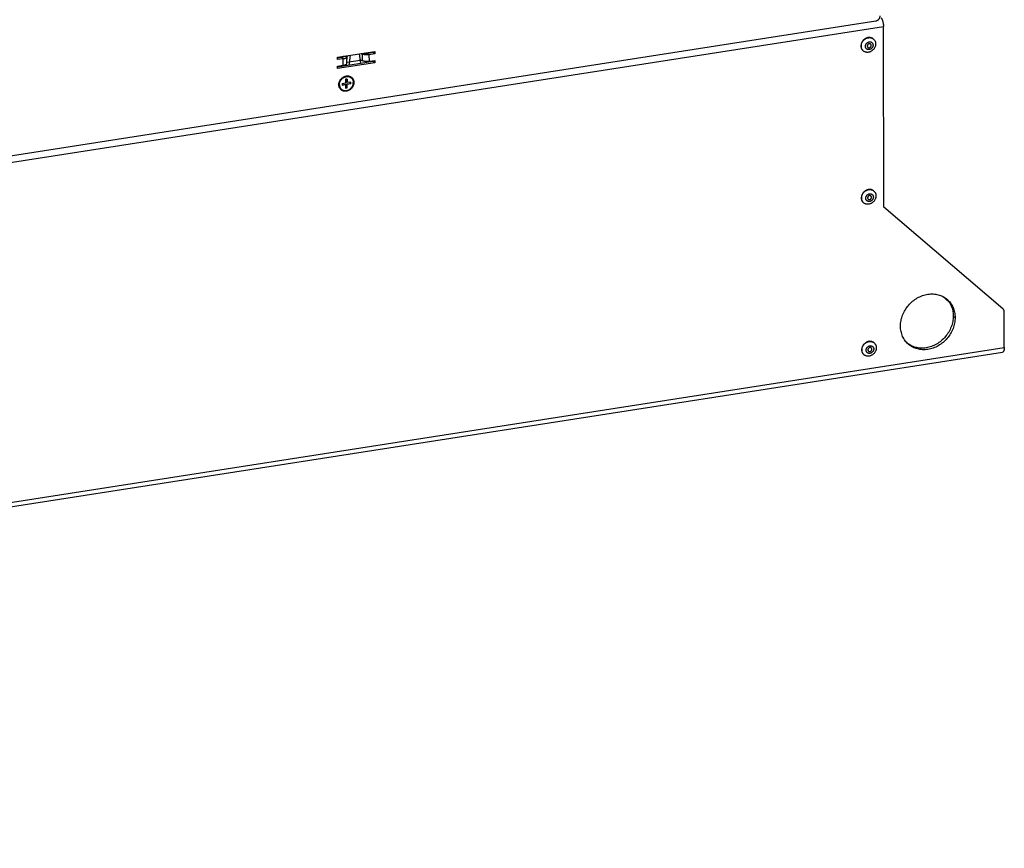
# Model space of a CAD drawing. Header units: millimetres. Extents: x -2579 to 1363, y -329 to 2298.
# Tile 203 of 256: x 947 to 1363, y 620 to 969. Entities that reach past the tile are written whole.
import ezdxf

# ---------------------------------------------------------------- set-up
doc = ezdxf.new("R2010")
doc.units = ezdxf.units.MM
doc.header["$LTSCALE"] = 30.734
doc.linetypes.add('CENTER', pattern=[0.6, 0.375, -0.075, 0.075, -0.075])
doc.layers.get('0').update_dxf_attribs({"linetype": 'CONTINUOUS'})

msp = doc.modelspace()

# ---------------------------------------------------------------- linework, layer by layer
at = {"color": 3}
for p, q in [((72.87, 776.34), (1308.48, 968.92)), ((1081.31, 953.63), (1096.97, 956.07)), ((1096.97, 956.07), (1096.97, 955.04)), ((1081.31, 952.6), (1081.31, 953.63)), ((1083.71, 952.98), (1081.31, 952.6)), ((1085.23, 953.91), (1085.14, 954.23)), ((1085.25, 951.03), (1085.24, 953.82)), ((1085.28, 952.41), (1085.24, 952.4)), ((1085.25, 952.11), (1085.5, 954.28)), ((1091.69, 952.12), (1090.85, 952.49)), ((1091.13, 955.16), (1091.69, 954.92)), ((1096.97, 955.04), (1094.57, 954.67)), ((1094.58, 951.88), (1096.98, 952.25)), ((1096.98, 952.25), (1096.98, 951.23)), ((1096.98, 951.23), (1081.32, 948.79)), ((1081.32, 949.81), (1083.72, 950.18)), ((1081.32, 948.79), (1081.32, 949.81)), ((1084.99, 949.95), (1085.08, 950.7)), ((1339.34, 850.39), (1336.7, 852.67)), ((1338.2, 851.73), (1338.54, 851.39)), ((1322.36, 832.48), (1322.29, 832.53))]:
    msp.add_line(p, q, dxfattribs=at)
at = {"color": 2}
for p, q in [((69.66, 773.04), (1311.71, 966.63)), ((1083.71, 952.98), (1083.13, 953.48)), ((1083.44, 953.96), (1083.44, 953.56)), ((1083.72, 950.18), (1083.71, 952.98)), ((1085.23, 953.91), (1083.74, 953.85)), ((1085.24, 954.24), (1085.24, 953.91)), ((1091.69, 954.92), (1092.84, 955.27)), ((1091.69, 954.92), (1091.69, 952.12)), ((1094.57, 954.67), (1093.99, 955.17)), ((1094.57, 954.67), (1094.58, 951.88)), ((1341.17, 844.41), (1341.95, 843.74)), ((19.3, 621.76), (1362.71, 831.14))]:
    msp.add_line(p, q, dxfattribs=at)
at = {"color": 7}
for p, q in [((1311.88, 890.28), (1311.71, 966.63)), ((1307.43, 961.33), (1307.51, 961.25)), ((1096.39, 955.98), (1096.39, 955.55)), ((1303.2, 956.26), (1303.14, 956.31)), ((1083.13, 953.48), (1081.31, 953.2)), ((1096.4, 951.73), (1081.32, 949.38)), ((1083.43, 953.96), (1083.43, 953.55)), ((1083.74, 953.85), (1083.7, 954)), ((1083.74, 953.82), (1083.74, 953.85)), ((1086.6, 954.45), (1086.08, 950.12)), ((1091.06, 950.9), (1090.52, 955.06)), ((1092.58, 955.38), (1092.84, 955.27)), ((1096.39, 955.55), (1093.99, 955.17)), ((1096.97, 955.04), (1096.39, 955.55)), ((1096.4, 952.16), (1096.4, 951.73)), ((1096.98, 951.23), (1096.4, 951.73)), ((1085.38, 944.39), (1084.65, 944.28)), ((1084.65, 944.28), (1084.65, 942.79)), ((1085.19, 943.07), (1085.19, 944.36)), ((1085.38, 944.39), (1085.39, 942.9)), ((1086.93, 945.01), (1087.1, 944.88)), ((1082.81, 940.19), (1082.94, 940.06)), ((1083.18, 942.56), (1084.65, 942.79)), ((1083.18, 942.56), (1083.18, 941.81)), ((1083.18, 942.01), (1084.46, 942.21)), ((1083.18, 941.81), (1084.65, 942.04)), ((1084.65, 942.04), (1084.46, 942.21)), ((1084.65, 942.04), (1084.66, 940.55)), ((1084.66, 940.75), (1085.2, 940.83)), ((1084.66, 940.55), (1085.39, 940.67)), ((1085.39, 942.9), (1085.19, 943.07)), ((1085.2, 942.32), (1086.67, 942.55)), ((1085.39, 942.16), (1085.2, 942.32)), ((1085.2, 940.83), (1085.2, 942.32)), ((1085.39, 940.67), (1085.2, 940.83)), ((1086.86, 943.13), (1085.39, 942.9)), ((1086.86, 942.39), (1085.39, 942.16)), ((1085.39, 940.67), (1085.39, 942.16)), ((1086.67, 942.55), (1086.67, 943.1)), ((1086.86, 942.39), (1086.67, 942.55)), ((1086.86, 942.39), (1086.86, 943.13)), ((1307.57, 897.22), (1307.66, 897.15)), ((1303.34, 892.16), (1303.28, 892.21)), ((1362.14, 847.43), (1311.88, 890.28)), ((1362.71, 831.14), (1362.68, 846.2)), ((1307.72, 833.12), (1307.8, 833.05)), ((18.6, 619.81), (1362.01, 829.19)), ((1303.49, 828.05), (1303.43, 828.11))]:
    msp.add_line(p, q, dxfattribs=at)
at = {"color": 3, "linetype": 'CENTER'}
msp.add_line((1085.25, 951.48), (1090.87, 952.36), dxfattribs=at)
at = {"color": 3}
for points in [[(1308.48, 968.92), (1308.63, 968.94), (1308.77, 968.98), (1308.91, 969.03), (1309.05, 969.1), (1309.19, 969.17), (1309.32, 969.25), (1309.44, 969.34), (1309.56, 969.44), (1309.68, 969.55), (1309.78, 969.66), (1309.88, 969.79), (1309.97, 969.92), (1310.05, 970.05), (1310.12, 970.19), (1310.18, 970.33), (1310.23, 970.48), (1310.27, 970.62), (1310.3, 970.77), (1310.31, 970.92), (1310.32, 971.07)], [(1083.71, 952.98), (1083.87, 953.01), (1084.03, 953.04), (1084.18, 953.07), (1084.32, 953.11), (1084.45, 953.15), (1084.57, 953.2), (1084.69, 953.25), (1084.79, 953.3), (1084.89, 953.35), (1084.97, 953.41), (1085.05, 953.47), (1085.11, 953.53), (1085.16, 953.59), (1085.2, 953.65), (1085.23, 953.72), (1085.24, 953.78), (1085.24, 953.82)], [(1085.24, 953.82), (1085.24, 953.85), (1085.23, 953.91)], [(1094.57, 954.67), (1094.41, 954.65), (1094.24, 954.63), (1094.07, 954.61), (1093.89, 954.6), (1093.72, 954.6), (1093.54, 954.6), (1093.36, 954.6), (1093.19, 954.61), (1093.02, 954.62), (1092.85, 954.64), (1092.68, 954.66), (1092.52, 954.68), (1092.36, 954.71), (1092.21, 954.75), (1092.07, 954.78), (1091.93, 954.83), (1091.81, 954.87), (1091.69, 954.92)], [(1094.58, 951.88), (1094.41, 951.85), (1094.24, 951.83), (1094.07, 951.82), (1093.9, 951.81), (1093.72, 951.8), (1093.55, 951.8), (1093.37, 951.81), (1093.19, 951.82), (1093.02, 951.83), (1092.85, 951.84), (1092.69, 951.87), (1092.52, 951.89), (1092.37, 951.92), (1092.22, 951.95), (1092.08, 951.99), (1091.94, 952.03), (1091.81, 952.08), (1091.69, 952.12)], [(1083.72, 950.18), (1083.88, 950.21), (1084.03, 950.24), (1084.18, 950.28), (1084.32, 950.32), (1084.46, 950.36), (1084.58, 950.41), (1084.7, 950.46), (1084.8, 950.51), (1084.9, 950.56), (1084.98, 950.62), (1085.05, 950.68), (1085.12, 950.74), (1085.17, 950.8), (1085.21, 950.86), (1085.23, 950.93), (1085.25, 950.99), (1085.25, 951.03)], [(1081.84, 941.98), (1081.85, 942.21), (1081.87, 942.44), (1081.91, 942.67), (1081.97, 942.9), (1082.04, 943.13), (1082.13, 943.35), (1082.23, 943.58), (1082.34, 943.79), (1082.47, 944), (1082.61, 944.2), (1082.77, 944.39), (1082.93, 944.57), (1083.11, 944.75), (1083.3, 944.91), (1083.49, 945.05), (1083.69, 945.19), (1083.9, 945.31), (1084.12, 945.41), (1084.34, 945.5), (1084.56, 945.58), (1084.79, 945.64), (1085.01, 945.68), (1085.24, 945.71), (1085.47, 945.72), (1085.69, 945.71), (1085.91, 945.69), (1086.12, 945.65), (1086.33, 945.6), (1086.54, 945.53), (1086.73, 945.44), (1086.92, 945.34), (1087.1, 945.22), (1087.26, 945.09), (1087.42, 944.95), (1087.56, 944.79), (1087.69, 944.62), (1087.81, 944.45), (1087.91, 944.26), (1088, 944.06), (1088.07, 943.85), (1088.12, 943.64), (1088.17, 943.42), (1088.19, 943.19), (1088.2, 942.97)], [(1088.2, 942.97), (1088.19, 942.74), (1088.17, 942.5), (1088.13, 942.27), (1088.07, 942.04), (1088, 941.81), (1087.91, 941.59), (1087.81, 941.37), (1087.7, 941.15), (1087.57, 940.94), (1087.43, 940.74), (1087.27, 940.55), (1087.11, 940.37), (1086.93, 940.2), (1086.75, 940.04), (1086.55, 939.89), (1086.35, 939.75), (1086.14, 939.63), (1085.92, 939.53), (1085.7, 939.44), (1085.48, 939.36), (1085.25, 939.3), (1085.03, 939.26), (1084.8, 939.23), (1084.58, 939.22), (1084.35, 939.23), (1084.13, 939.25), (1083.92, 939.29), (1083.71, 939.34), (1083.5, 939.41), (1083.31, 939.5), (1083.12, 939.6), (1082.94, 939.72), (1082.78, 939.85), (1082.62, 939.99), (1082.48, 940.15), (1082.35, 940.32), (1082.23, 940.5), (1082.13, 940.69), (1082.04, 940.88), (1081.97, 941.09), (1081.92, 941.3), (1081.87, 941.52), (1081.85, 941.75), (1081.84, 941.98)], [(1338.54, 851.39), (1338.89, 850.99), (1339.21, 850.57), (1339.52, 850.14), (1339.8, 849.69), (1340.05, 849.21), (1340.28, 848.73), (1340.49, 848.23), (1340.67, 847.71), (1340.82, 847.19), (1340.94, 846.65), (1341.04, 846.1), (1341.11, 845.54), (1341.15, 844.98), (1341.17, 844.41)], [(1341.17, 844.41), (1341.16, 843.84), (1341.12, 843.26), (1341.05, 842.68), (1340.95, 842.11), (1340.83, 841.53), (1340.68, 840.96), (1340.5, 840.39), (1340.3, 839.82), (1340.07, 839.26), (1339.82, 838.71), (1339.54, 838.17), (1339.24, 837.64), (1338.92, 837.13), (1338.57, 836.62), (1338.2, 836.13), (1337.81, 835.66), (1337.41, 835.2), (1336.98, 834.76), (1336.53, 834.34), (1336.07, 833.94), (1335.59, 833.56), (1335.1, 833.2), (1334.6, 832.86), (1334.08, 832.55), (1333.56, 832.26), (1333.02, 832), (1332.48, 831.76), (1331.92, 831.55), (1331.37, 831.37), (1330.81, 831.21), (1330.24, 831.08), (1329.68, 830.98), (1329.11, 830.9), (1328.55, 830.86), (1327.99, 830.84), (1327.43, 830.85), (1326.88, 830.89), (1326.33, 830.96), (1325.8, 831.05), (1325.27, 831.18), (1324.75, 831.33), (1324.24, 831.51), (1323.75, 831.71), (1323.27, 831.94), (1322.81, 832.2), (1322.36, 832.48)]]:
    msp.add_lwpolyline(points, dxfattribs=at)
at = {"color": 7}
for points in [[(1310.77, 970.18), (1310.84, 970.07), (1310.91, 969.95), (1310.99, 969.83), (1311.06, 969.69), (1311.12, 969.55), (1311.19, 969.4), (1311.25, 969.24), (1311.31, 969.07), (1311.37, 968.9), (1311.42, 968.72), (1311.47, 968.53), (1311.51, 968.35), (1311.55, 968.16), (1311.59, 967.96), (1311.62, 967.77), (1311.65, 967.58), (1311.67, 967.38), (1311.69, 967.19), (1311.7, 967), (1311.71, 966.81), (1311.71, 966.63)], [(1307.43, 961.32), (1307.35, 961.39), (1307.19, 961.51), (1307.03, 961.61), (1306.85, 961.7), (1306.67, 961.77), (1306.48, 961.83), (1306.29, 961.88), (1306.09, 961.91), (1305.89, 961.93), (1305.68, 961.93), (1305.48, 961.92), (1305.27, 961.9), (1305.06, 961.86), (1304.86, 961.8), (1304.65, 961.74), (1304.45, 961.65), (1304.25, 961.56), (1304.06, 961.45), (1303.87, 961.33), (1303.69, 961.2), (1303.52, 961.06), (1303.35, 960.91), (1303.2, 960.75), (1303.05, 960.58), (1302.92, 960.4), (1302.79, 960.21), (1302.68, 960.02), (1302.58, 959.82), (1302.49, 959.62), (1302.41, 959.41), (1302.35, 959.2), (1302.3, 958.99), (1302.26, 958.77), (1302.24, 958.56), (1302.24, 958.35)], [(1302.31, 958.28), (1302.32, 958.49), (1302.34, 958.71), (1302.38, 958.92), (1302.43, 959.13), (1302.49, 959.34), (1302.56, 959.55), (1302.65, 959.75), (1302.75, 959.95), (1302.87, 960.14), (1302.99, 960.33), (1303.13, 960.51), (1303.27, 960.68), (1303.43, 960.84), (1303.6, 960.99), (1303.77, 961.14), (1303.95, 961.27), (1304.14, 961.39), (1304.33, 961.49), (1304.53, 961.59), (1304.73, 961.67), (1304.93, 961.74), (1305.14, 961.79), (1305.35, 961.83), (1305.56, 961.85), (1305.76, 961.87), (1305.97, 961.86), (1306.17, 961.84), (1306.37, 961.81), (1306.56, 961.76), (1306.75, 961.7), (1306.93, 961.63), (1307.1, 961.54), (1307.27, 961.44), (1307.43, 961.33)], [(1304.1, 958.2), (1304.11, 958.34), (1304.12, 958.47), (1304.15, 958.61), (1304.19, 958.74), (1304.23, 958.88), (1304.29, 959.01), (1304.36, 959.13), (1304.44, 959.25), (1304.52, 959.37), (1304.62, 959.48), (1304.72, 959.58), (1304.83, 959.68), (1304.94, 959.76), (1305.06, 959.84), (1305.18, 959.91), (1305.31, 959.97), (1305.44, 960.01), (1305.57, 960.05), (1305.7, 960.08), (1305.84, 960.09), (1305.97, 960.09), (1306.1, 960.09), (1306.22, 960.07)], [(1306.22, 960.07), (1306.35, 960.04), (1306.47, 960)], [(1306.47, 960), (1306.58, 959.95), (1306.69, 959.89), (1306.79, 959.82), (1306.88, 959.74), (1306.97, 959.65), (1307.05, 959.55), (1307.11, 959.45), (1307.17, 959.34), (1307.22, 959.22), (1307.26, 959.1), (1307.29, 958.97), (1307.3, 958.84), (1307.31, 958.7)], [(1307.51, 961.25), (1307.57, 961.2), (1307.71, 961.06), (1307.84, 960.92), (1307.95, 960.76), (1308.05, 960.59), (1308.14, 960.42), (1308.22, 960.23), (1308.28, 960.04), (1308.33, 959.85), (1308.37, 959.64), (1308.39, 959.44), (1308.4, 959.23)], [(1302.24, 958.35), (1302.24, 958.14), (1302.27, 957.94), (1302.3, 957.73), (1302.35, 957.54), (1302.41, 957.35), (1302.49, 957.16), (1302.58, 956.99), (1302.68, 956.82), (1302.8, 956.67), (1302.92, 956.52), (1303.06, 956.38), (1303.12, 956.33)], [(1303.14, 956.31), (1303, 956.45), (1302.87, 956.6), (1302.76, 956.76), (1302.66, 956.92), (1302.57, 957.1), (1302.49, 957.28), (1302.43, 957.47), (1302.38, 957.67), (1302.34, 957.87), (1302.32, 958.07), (1302.31, 958.28)], [(1308.4, 959.23), (1308.39, 959.02), (1308.37, 958.81), (1308.33, 958.6), (1308.28, 958.38), (1308.22, 958.17), (1308.15, 957.97), (1308.06, 957.76), (1307.96, 957.57), (1307.84, 957.37), (1307.72, 957.19), (1307.58, 957.01), (1307.44, 956.83), (1307.28, 956.67), (1307.11, 956.52), (1306.94, 956.38), (1306.76, 956.25), (1306.57, 956.13), (1306.38, 956.02), (1306.18, 955.93), (1305.98, 955.84), (1305.78, 955.78), (1305.57, 955.72), (1305.36, 955.68), (1305.15, 955.66), (1304.95, 955.65), (1304.74, 955.65), (1304.54, 955.67), (1304.34, 955.7), (1304.15, 955.75), (1303.96, 955.81), (1303.78, 955.89), (1303.61, 955.97), (1303.44, 956.07), (1303.28, 956.19), (1303.2, 956.26)], [(1304.19, 957.69), (1304.15, 957.81), (1304.12, 957.94), (1304.11, 958.07), (1304.1, 958.2)], [(1304.3, 957.46), (1304.24, 957.57), (1304.19, 957.69)], [(1307.31, 958.7), (1307.3, 958.57), (1307.29, 958.43), (1307.26, 958.3), (1307.22, 958.16), (1307.18, 958.03), (1307.12, 957.9), (1307.05, 957.78), (1306.97, 957.66), (1306.89, 957.54), (1306.79, 957.43), (1306.69, 957.33), (1306.58, 957.23), (1306.47, 957.15), (1306.35, 957.07), (1306.23, 957), (1306.1, 956.94), (1305.97, 956.9), (1305.84, 956.86), (1305.71, 956.83), (1305.57, 956.82), (1305.44, 956.81), (1305.31, 956.82), (1305.19, 956.84), (1305.06, 956.87), (1304.94, 956.91), (1304.83, 956.96), (1304.72, 957.02), (1304.62, 957.09), (1304.53, 957.17), (1304.44, 957.26), (1304.36, 957.36), (1304.3, 957.46)], [(1306.29, 959.14), (1306.23, 959.18), (1306.16, 959.22), (1306.09, 959.25), (1306.02, 959.28), (1305.94, 959.29), (1305.86, 959.3), (1305.78, 959.3), (1305.7, 959.29), (1305.62, 959.28), (1305.54, 959.25), (1305.46, 959.22), (1305.39, 959.18), (1305.31, 959.13), (1305.24, 959.08), (1305.18, 959.02), (1305.12, 958.96), (1305.06, 958.89), (1305.02, 958.81), (1304.97, 958.74), (1304.94, 958.66), (1304.91, 958.58), (1304.89, 958.49), (1304.88, 958.41), (1304.88, 958.33)], [(1304.88, 958.33), (1304.88, 958.24), (1304.89, 958.16), (1304.91, 958.09), (1304.94, 958.01), (1304.97, 957.95), (1305.02, 957.88), (1305.06, 957.82), (1305.12, 957.77)], [(1305.12, 957.77), (1305.18, 957.73), (1305.25, 957.69), (1305.32, 957.65), (1305.39, 957.63), (1305.47, 957.62), (1305.55, 957.61), (1305.63, 957.61), (1305.71, 957.62), (1305.79, 957.63), (1305.87, 957.66), (1305.95, 957.69), (1306.02, 957.73), (1306.1, 957.78), (1306.17, 957.83), (1306.23, 957.89), (1306.29, 957.95), (1306.35, 958.02), (1306.39, 958.09), (1306.44, 958.17), (1306.47, 958.25), (1306.5, 958.33), (1306.52, 958.42), (1306.53, 958.5), (1306.53, 958.58)], [(1306.53, 958.58), (1306.53, 958.67), (1306.52, 958.75), (1306.5, 958.82), (1306.47, 958.9), (1306.43, 958.96), (1306.39, 959.03), (1306.34, 959.09), (1306.29, 959.14)], [(1083.13, 953.48), (1083.21, 953.5), (1083.29, 953.51), (1083.36, 953.53), (1083.43, 953.55), (1083.49, 953.58), (1083.55, 953.6), (1083.6, 953.63), (1083.64, 953.66), (1083.68, 953.69), (1083.71, 953.72), (1083.73, 953.76), (1083.74, 953.79), (1083.74, 953.82)], [(1093.99, 955.17), (1093.9, 955.16), (1093.82, 955.15), (1093.73, 955.15), (1093.64, 955.14), (1093.55, 955.14), (1093.46, 955.15), (1093.37, 955.15), (1093.28, 955.16), (1093.19, 955.17), (1093.11, 955.19), (1093.04, 955.21), (1092.96, 955.23), (1092.9, 955.25), (1092.84, 955.27)], [(1082.01, 942.08), (1082.02, 942.29), (1082.04, 942.51), (1082.08, 942.72), (1082.13, 942.93), (1082.19, 943.14), (1082.27, 943.35), (1082.37, 943.56), (1082.47, 943.75), (1082.59, 943.95), (1082.72, 944.13), (1082.87, 944.31), (1083.02, 944.48), (1083.18, 944.63), (1083.35, 944.78), (1083.53, 944.92), (1083.72, 945.04), (1083.91, 945.15), (1084.11, 945.25), (1084.31, 945.33), (1084.52, 945.4), (1084.73, 945.46), (1084.94, 945.5), (1085.14, 945.52), (1085.35, 945.53), (1085.56, 945.53), (1085.76, 945.51), (1085.96, 945.47), (1086.15, 945.42), (1086.34, 945.36), (1086.52, 945.28), (1086.69, 945.18), (1086.86, 945.07), (1087.02, 944.95)], [(1082.09, 942.01), (1082.1, 942.23), (1082.12, 942.44), (1082.16, 942.65), (1082.21, 942.87), (1082.27, 943.08), (1082.35, 943.29), (1082.45, 943.49), (1082.55, 943.69), (1082.67, 943.88), (1082.8, 944.06), (1082.94, 944.24), (1083.1, 944.41), (1083.26, 944.57), (1083.43, 944.71), (1083.61, 944.85), (1083.8, 944.97), (1083.99, 945.09), (1084.19, 945.18), (1084.39, 945.27), (1084.6, 945.34), (1084.8, 945.39), (1085.01, 945.43), (1085.22, 945.46), (1085.43, 945.47), (1085.64, 945.46), (1085.84, 945.44), (1086.04, 945.4), (1086.23, 945.35), (1086.42, 945.29), (1086.6, 945.21), (1086.77, 945.11), (1086.93, 945.01)], [(1087.1, 944.88), (1087.23, 944.75), (1087.36, 944.61), (1087.48, 944.46), (1087.59, 944.29), (1087.68, 944.12), (1087.76, 943.93), (1087.83, 943.74), (1087.88, 943.55), (1087.92, 943.34), (1087.94, 943.14), (1087.95, 942.93)], [(1082.01, 942.08), (1082.02, 941.87), (1082.04, 941.66), (1082.08, 941.46), (1082.13, 941.27), (1082.2, 941.08), (1082.28, 940.89), (1082.37, 940.72), (1082.48, 940.55), (1082.6, 940.4), (1082.73, 940.25), (1082.86, 940.13)], [(1082.09, 942.01), (1082.1, 941.8), (1082.12, 941.6), (1082.16, 941.4), (1082.21, 941.2), (1082.28, 941.01), (1082.36, 940.83), (1082.45, 940.65), (1082.56, 940.49), (1082.68, 940.33), (1082.81, 940.19)], [(1082.94, 940.06), (1083.11, 939.93), (1083.27, 939.83), (1083.44, 939.73), (1083.62, 939.65), (1083.81, 939.59), (1084, 939.54), (1084.2, 939.5), (1084.4, 939.48), (1084.61, 939.48), (1084.82, 939.49), (1085.03, 939.51), (1085.24, 939.55), (1085.44, 939.61), (1085.65, 939.67), (1085.85, 939.76), (1086.05, 939.86), (1086.24, 939.97), (1086.43, 940.09), (1086.61, 940.23), (1086.78, 940.37), (1086.94, 940.53), (1087.1, 940.7), (1087.24, 940.88), (1087.37, 941.06), (1087.49, 941.25), (1087.6, 941.45), (1087.69, 941.66), (1087.77, 941.86), (1087.83, 942.07), (1087.88, 942.29), (1087.92, 942.5), (1087.94, 942.71), (1087.95, 942.93)], [(1307.58, 897.22), (1307.49, 897.29), (1307.34, 897.4), (1307.17, 897.5), (1307, 897.59), (1306.82, 897.67), (1306.63, 897.73), (1306.43, 897.78), (1306.24, 897.81), (1306.03, 897.83), (1305.83, 897.83), (1305.62, 897.82), (1305.42, 897.79), (1305.21, 897.75), (1305, 897.7), (1304.8, 897.63), (1304.6, 897.55), (1304.4, 897.46), (1304.2, 897.35), (1304.02, 897.23), (1303.84, 897.1), (1303.66, 896.96), (1303.5, 896.81), (1303.34, 896.65), (1303.2, 896.47), (1303.06, 896.3), (1302.94, 896.11), (1302.82, 895.92), (1302.72, 895.72), (1302.63, 895.51), (1302.56, 895.31), (1302.49, 895.1), (1302.44, 894.88), (1302.41, 894.67), (1302.39, 894.46), (1302.38, 894.25)], [(1302.46, 894.18), (1302.47, 894.39), (1302.49, 894.6), (1302.52, 894.82), (1302.57, 895.03), (1302.63, 895.24), (1302.71, 895.44), (1302.8, 895.65), (1302.9, 895.85), (1303.01, 896.04), (1303.14, 896.23), (1303.27, 896.41), (1303.42, 896.58), (1303.58, 896.74), (1303.74, 896.89), (1303.91, 897.03), (1304.09, 897.16), (1304.28, 897.28), (1304.48, 897.39), (1304.67, 897.49), (1304.87, 897.57), (1305.08, 897.63), (1305.29, 897.69), (1305.49, 897.73), (1305.7, 897.75), (1305.91, 897.76), (1306.11, 897.76), (1306.31, 897.74), (1306.51, 897.71), (1306.7, 897.66), (1306.89, 897.6), (1307.07, 897.53), (1307.25, 897.44), (1307.41, 897.34), (1307.57, 897.22)], [(1302.38, 894.25), (1302.39, 894.04), (1302.41, 893.83), (1302.45, 893.63), (1302.5, 893.44), (1302.56, 893.25), (1302.64, 893.06), (1302.73, 892.89), (1302.83, 892.72), (1302.94, 892.56), (1303.07, 892.42), (1303.2, 892.28), (1303.27, 892.22)], [(1303.28, 892.21), (1303.15, 892.35), (1303.02, 892.5), (1302.91, 892.65), (1302.8, 892.82), (1302.71, 893), (1302.64, 893.18), (1302.57, 893.37), (1302.52, 893.57), (1302.49, 893.77), (1302.47, 893.97), (1302.46, 894.18)], [(1308.54, 895.13), (1308.53, 894.92), (1308.51, 894.71), (1308.48, 894.49), (1308.43, 894.28), (1308.37, 894.07), (1308.29, 893.87), (1308.2, 893.66), (1308.1, 893.46), (1307.99, 893.27), (1307.86, 893.08), (1307.73, 892.9), (1307.58, 892.73), (1307.42, 892.57), (1307.26, 892.42), (1307.09, 892.28), (1306.9, 892.14), (1306.72, 892.03), (1306.52, 891.92), (1306.33, 891.82), (1306.13, 891.74), (1305.92, 891.68), (1305.71, 891.62), (1305.51, 891.58), (1305.3, 891.56), (1305.09, 891.55), (1304.89, 891.55), (1304.69, 891.57), (1304.49, 891.6), (1304.29, 891.65), (1304.11, 891.71), (1303.93, 891.78), (1303.75, 891.87), (1303.59, 891.97), (1303.43, 892.09), (1303.34, 892.16)], [(1304.25, 894.1), (1304.25, 894.24), (1304.27, 894.37), (1304.29, 894.51), (1304.33, 894.64), (1304.38, 894.77), (1304.44, 894.9), (1304.5, 895.03), (1304.58, 895.15), (1304.67, 895.27), (1304.76, 895.38), (1304.86, 895.48), (1304.97, 895.57), (1305.09, 895.66), (1305.2, 895.74), (1305.33, 895.81), (1305.46, 895.86), (1305.59, 895.91), (1305.72, 895.95), (1305.85, 895.97), (1305.98, 895.99), (1306.11, 895.99), (1306.24, 895.99), (1306.37, 895.97)], [(1304.33, 893.59), (1304.3, 893.71), (1304.27, 893.84), (1304.25, 893.97), (1304.25, 894.1)], [(1304.44, 893.36), (1304.38, 893.47), (1304.33, 893.59)], [(1307.45, 894.6), (1307.45, 894.47), (1307.43, 894.33), (1307.41, 894.2), (1307.37, 894.06), (1307.32, 893.93), (1307.26, 893.8), (1307.2, 893.68), (1307.12, 893.56), (1307.03, 893.44), (1306.94, 893.33), (1306.84, 893.23), (1306.73, 893.13), (1306.61, 893.04), (1306.49, 892.97), (1306.37, 892.9), (1306.24, 892.84), (1306.11, 892.79), (1305.98, 892.76), (1305.85, 892.73), (1305.72, 892.72), (1305.59, 892.71), (1305.46, 892.72), (1305.33, 892.74), (1305.21, 892.77), (1305.09, 892.81), (1304.98, 892.86), (1304.87, 892.92), (1304.77, 892.99), (1304.67, 893.07), (1304.59, 893.16), (1304.51, 893.26), (1304.44, 893.36)], [(1306.44, 895.03), (1306.37, 895.08), (1306.31, 895.12), (1306.24, 895.15), (1306.16, 895.18), (1306.09, 895.19), (1306.01, 895.2), (1305.93, 895.2), (1305.85, 895.19), (1305.77, 895.17), (1305.69, 895.15), (1305.61, 895.12), (1305.53, 895.08), (1305.46, 895.03), (1305.39, 894.98), (1305.32, 894.92), (1305.26, 894.85), (1305.21, 894.79), (1305.16, 894.71), (1305.12, 894.64), (1305.08, 894.56), (1305.06, 894.47), (1305.04, 894.39), (1305.02, 894.31), (1305.02, 894.22)], [(1305.02, 894.22), (1305.02, 894.14), (1305.04, 894.06), (1305.06, 893.99), (1305.08, 893.91), (1305.12, 893.84), (1305.16, 893.78), (1305.21, 893.72), (1305.26, 893.67)], [(1305.26, 893.67), (1305.32, 893.62), (1305.39, 893.58), (1305.46, 893.55), (1305.53, 893.53), (1305.61, 893.51), (1305.69, 893.51), (1305.77, 893.51), (1305.85, 893.51), (1305.93, 893.53), (1306.01, 893.56), (1306.09, 893.59), (1306.17, 893.63), (1306.24, 893.67), (1306.31, 893.73), (1306.38, 893.79), (1306.44, 893.85), (1306.49, 893.92), (1306.54, 893.99), (1306.58, 894.07), (1306.62, 894.15), (1306.64, 894.23), (1306.66, 894.31), (1306.67, 894.4), (1306.68, 894.48)], [(1306.37, 895.97), (1306.49, 895.94), (1306.61, 895.9)], [(1306.68, 894.48), (1306.67, 894.56), (1306.66, 894.64), (1306.64, 894.72), (1306.61, 894.79), (1306.58, 894.86), (1306.54, 894.93), (1306.49, 894.98), (1306.44, 895.03)], [(1306.61, 895.9), (1306.72, 895.85), (1306.83, 895.79), (1306.93, 895.71), (1307.03, 895.63), (1307.11, 895.55), (1307.19, 895.45), (1307.26, 895.35), (1307.32, 895.23), (1307.37, 895.12), (1307.4, 894.99), (1307.43, 894.87), (1307.45, 894.74), (1307.45, 894.6)], [(1307.66, 897.15), (1307.72, 897.1), (1307.85, 896.96), (1307.98, 896.81), (1308.09, 896.66), (1308.2, 896.49), (1308.29, 896.31), (1308.36, 896.13), (1308.43, 895.94), (1308.48, 895.74), (1308.51, 895.54), (1308.53, 895.34), (1308.54, 895.13)], [(1318.91, 840.15), (1318.92, 840.72), (1318.96, 841.3), (1319.03, 841.88), (1319.13, 842.45), (1319.25, 843.03), (1319.4, 843.61), (1319.58, 844.18), (1319.78, 844.74), (1320.01, 845.3), (1320.26, 845.85), (1320.54, 846.39), (1320.84, 846.92), (1321.16, 847.44), (1321.51, 847.94), (1321.88, 848.43), (1322.27, 848.91), (1322.67, 849.36), (1323.1, 849.8), (1323.55, 850.22), (1324.01, 850.62), (1324.48, 851), (1324.98, 851.36), (1325.48, 851.7), (1326, 852.01), (1326.52, 852.3), (1327.06, 852.56), (1327.6, 852.8), (1328.16, 853.01), (1328.71, 853.19), (1329.27, 853.35), (1329.84, 853.48), (1330.4, 853.58), (1330.97, 853.66), (1331.53, 853.7), (1332.09, 853.72), (1332.65, 853.71), (1333.2, 853.67), (1333.75, 853.6), (1334.28, 853.51), (1334.81, 853.38), (1335.33, 853.23), (1335.83, 853.06), (1336.33, 852.85), (1336.81, 852.62), (1337.27, 852.36), (1337.71, 852.08), (1338.14, 851.77), (1338.55, 851.44), (1338.6, 851.41)], [(1338.6, 851.41), (1338.94, 851.09), (1339.31, 850.72), (1339.66, 850.32), (1339.99, 849.9), (1340.29, 849.47), (1340.57, 849.01), (1340.83, 848.54), (1341.06, 848.06), (1341.26, 847.56), (1341.44, 847.04), (1341.59, 846.51), (1341.72, 845.98), (1341.82, 845.43), (1341.89, 844.87), (1341.93, 844.31), (1341.95, 843.74)], [(1341.95, 843.74), (1341.93, 843.17), (1341.89, 842.59), (1341.83, 842.01), (1341.73, 841.44), (1341.61, 840.86), (1341.46, 840.28), (1341.28, 839.71), (1341.08, 839.15), (1340.85, 838.59), (1340.6, 838.04), (1340.32, 837.5), (1340.02, 836.97), (1339.69, 836.45), (1339.35, 835.95), (1338.98, 835.46), (1338.59, 834.99), (1338.18, 834.53), (1337.76, 834.09), (1337.31, 833.67), (1336.85, 833.27), (1336.37, 832.89), (1335.88, 832.53), (1335.38, 832.19), (1334.86, 831.88), (1334.33, 831.59), (1333.8, 831.33), (1333.25, 831.09), (1332.7, 830.88), (1332.14, 830.7), (1331.58, 830.54), (1331.02, 830.41), (1330.45, 830.31), (1329.89, 830.23), (1329.33, 830.19), (1328.76, 830.17), (1328.21, 830.18), (1327.66, 830.22), (1327.11, 830.29), (1326.57, 830.38), (1326.04, 830.51), (1325.53, 830.66), (1325.02, 830.84), (1324.53, 831.04), (1324.05, 831.27), (1323.59, 831.53), (1323.14, 831.81), (1322.71, 832.12), (1322.3, 832.45), (1322.26, 832.48)], [(1362.68, 846.2), (1362.67, 846.35), (1362.66, 846.49), (1362.63, 846.63), (1362.59, 846.76), (1362.54, 846.89), (1362.48, 847.01), (1362.41, 847.13), (1362.32, 847.24), (1362.24, 847.34), (1362.14, 847.43)], [(1322.26, 832.48), (1321.91, 832.8), (1321.54, 833.17), (1321.19, 833.57), (1320.87, 833.99), (1320.56, 834.42), (1320.28, 834.88), (1320.03, 835.35), (1319.8, 835.83), (1319.59, 836.33), (1319.41, 836.85), (1319.26, 837.38), (1319.14, 837.91), (1319.04, 838.46), (1318.97, 839.02), (1318.93, 839.58), (1318.91, 840.15)], [(1307.72, 833.12), (1307.64, 833.19), (1307.48, 833.3), (1307.31, 833.4), (1307.14, 833.49), (1306.96, 833.57), (1306.77, 833.63), (1306.58, 833.67), (1306.38, 833.71), (1306.18, 833.72), (1305.97, 833.73), (1305.77, 833.72), (1305.56, 833.69), (1305.35, 833.65), (1305.15, 833.6), (1304.94, 833.53), (1304.74, 833.45), (1304.54, 833.36), (1304.35, 833.25), (1304.16, 833.13), (1303.98, 833), (1303.81, 832.86), (1303.64, 832.71), (1303.49, 832.54), (1303.34, 832.37), (1303.21, 832.19), (1303.08, 832.01), (1302.97, 831.81), (1302.87, 831.62), (1302.78, 831.41), (1302.7, 831.2), (1302.64, 830.99), (1302.59, 830.78), (1302.55, 830.57), (1302.53, 830.36), (1302.53, 830.15)], [(1302.6, 830.08), (1302.61, 830.29), (1302.63, 830.5), (1302.67, 830.71), (1302.72, 830.92), (1302.78, 831.13), (1302.85, 831.34), (1302.94, 831.54), (1303.04, 831.74), (1303.16, 831.94), (1303.28, 832.12), (1303.42, 832.3), (1303.56, 832.47), (1303.72, 832.64), (1303.89, 832.79), (1304.06, 832.93), (1304.24, 833.06), (1304.43, 833.18), (1304.62, 833.29), (1304.82, 833.38), (1305.02, 833.46), (1305.22, 833.53), (1305.43, 833.59), (1305.64, 833.62), (1305.85, 833.65), (1306.05, 833.66), (1306.26, 833.66), (1306.46, 833.64), (1306.66, 833.61), (1306.85, 833.56), (1307.04, 833.5), (1307.22, 833.42), (1307.39, 833.34), (1307.56, 833.23), (1307.72, 833.12)], [(1304.39, 830), (1304.4, 830.14), (1304.41, 830.27), (1304.44, 830.41), (1304.48, 830.54), (1304.52, 830.67), (1304.58, 830.8), (1304.65, 830.93), (1304.73, 831.05), (1304.81, 831.16), (1304.91, 831.27), (1305.01, 831.38), (1305.12, 831.47), (1305.23, 831.56), (1305.35, 831.64), (1305.47, 831.7), (1305.6, 831.76), (1305.73, 831.81), (1305.86, 831.85), (1305.99, 831.87), (1306.13, 831.89), (1306.26, 831.89), (1306.39, 831.88), (1306.51, 831.86)], [(1306.51, 831.86), (1306.64, 831.84), (1306.76, 831.79)], [(1306.76, 831.79), (1306.87, 831.74), (1306.98, 831.68), (1307.08, 831.61), (1307.17, 831.53), (1307.26, 831.44), (1307.34, 831.35), (1307.4, 831.24), (1307.46, 831.13), (1307.51, 831.02), (1307.55, 830.89), (1307.58, 830.77), (1307.59, 830.63), (1307.6, 830.5)], [(1307.8, 833.05), (1307.86, 833), (1308, 832.86), (1308.12, 832.71), (1308.24, 832.55), (1308.34, 832.39), (1308.43, 832.21), (1308.51, 832.03), (1308.57, 831.84), (1308.62, 831.64), (1308.66, 831.44), (1308.68, 831.23), (1308.69, 831.03)], [(1362.71, 831.14), (1362.71, 830.95), (1362.7, 830.76), (1362.69, 830.57), (1362.67, 830.4), (1362.64, 830.23), (1362.61, 830.07), (1362.57, 829.93), (1362.53, 829.79), (1362.48, 829.67), (1362.43, 829.56), (1362.38, 829.46), (1362.32, 829.38), (1362.25, 829.31), (1362.18, 829.26), (1362.11, 829.22), (1362.04, 829.19), (1362.01, 829.19)], [(1302.53, 830.15), (1302.53, 829.94), (1302.56, 829.73), (1302.59, 829.53), (1302.64, 829.33), (1302.7, 829.14), (1302.78, 828.96), (1302.87, 828.78), (1302.97, 828.62), (1303.09, 828.46), (1303.21, 828.31), (1303.35, 828.18), (1303.41, 828.12)], [(1303.43, 828.11), (1303.29, 828.25), (1303.16, 828.39), (1303.05, 828.55), (1302.95, 828.72), (1302.86, 828.89), (1302.78, 829.08), (1302.72, 829.27), (1302.67, 829.46), (1302.63, 829.66), (1302.61, 829.87), (1302.6, 830.08)], [(1308.69, 831.03), (1308.68, 830.82), (1308.66, 830.6), (1308.62, 830.39), (1308.57, 830.18), (1308.51, 829.97), (1308.44, 829.76), (1308.35, 829.56), (1308.25, 829.36), (1308.13, 829.17), (1308.01, 828.98), (1307.87, 828.8), (1307.73, 828.63), (1307.57, 828.47), (1307.4, 828.32), (1307.23, 828.17), (1307.05, 828.04), (1306.86, 827.92), (1306.67, 827.82), (1306.47, 827.72), (1306.27, 827.64), (1306.07, 827.57), (1305.86, 827.52), (1305.65, 827.48), (1305.44, 827.45), (1305.24, 827.44), (1305.03, 827.45), (1304.83, 827.47), (1304.63, 827.5), (1304.44, 827.55), (1304.25, 827.61), (1304.07, 827.68), (1303.9, 827.77), (1303.73, 827.87), (1303.57, 827.98), (1303.49, 828.05)], [(1304.48, 829.49), (1304.44, 829.61), (1304.41, 829.74), (1304.4, 829.87), (1304.39, 830)], [(1304.59, 829.26), (1304.53, 829.37), (1304.48, 829.49)], [(1307.6, 830.5), (1307.59, 830.37), (1307.58, 830.23), (1307.55, 830.09), (1307.51, 829.96), (1307.47, 829.83), (1307.41, 829.7), (1307.34, 829.57), (1307.26, 829.45), (1307.18, 829.34), (1307.08, 829.23), (1306.98, 829.12), (1306.87, 829.03), (1306.76, 828.94), (1306.64, 828.86), (1306.52, 828.8), (1306.39, 828.74), (1306.26, 828.69), (1306.13, 828.65), (1306, 828.63), (1305.86, 828.61), (1305.73, 828.61), (1305.6, 828.62), (1305.48, 828.64), (1305.35, 828.67), (1305.23, 828.71), (1305.12, 828.76), (1305.01, 828.82), (1304.91, 828.89), (1304.82, 828.97), (1304.73, 829.06), (1304.65, 829.15), (1304.59, 829.26)], [(1306.58, 830.93), (1306.52, 830.98), (1306.45, 831.02), (1306.38, 831.05), (1306.31, 831.07), (1306.23, 831.09), (1306.15, 831.1), (1306.07, 831.1), (1305.99, 831.09), (1305.91, 831.07), (1305.83, 831.05), (1305.75, 831.01), (1305.68, 830.98), (1305.6, 830.93), (1305.53, 830.88), (1305.47, 830.82), (1305.41, 830.75), (1305.35, 830.68), (1305.31, 830.61), (1305.26, 830.53), (1305.23, 830.45), (1305.2, 830.37), (1305.18, 830.29), (1305.17, 830.2), (1305.17, 830.12)], [(1305.17, 830.12), (1305.17, 830.04), (1305.18, 829.96), (1305.2, 829.88), (1305.23, 829.81), (1305.26, 829.74), (1305.31, 829.68), (1305.35, 829.62), (1305.41, 829.57)], [(1305.41, 829.57), (1305.47, 829.52), (1305.54, 829.48), (1305.61, 829.45), (1305.68, 829.43), (1305.76, 829.41), (1305.84, 829.4), (1305.92, 829.4), (1306, 829.41), (1306.08, 829.43), (1306.16, 829.45), (1306.24, 829.49), (1306.31, 829.53), (1306.39, 829.57), (1306.46, 829.62), (1306.52, 829.68), (1306.58, 829.75), (1306.64, 829.82), (1306.68, 829.89), (1306.73, 829.97), (1306.76, 830.05), (1306.79, 830.13), (1306.81, 830.21), (1306.82, 830.3), (1306.82, 830.38)], [(1306.82, 830.38), (1306.82, 830.46), (1306.81, 830.54), (1306.79, 830.62), (1306.76, 830.69), (1306.72, 830.76), (1306.68, 830.82), (1306.63, 830.88), (1306.58, 830.93)]]:
    msp.add_lwpolyline(points, dxfattribs=at)

doc.saveas('drawing.dxf')
